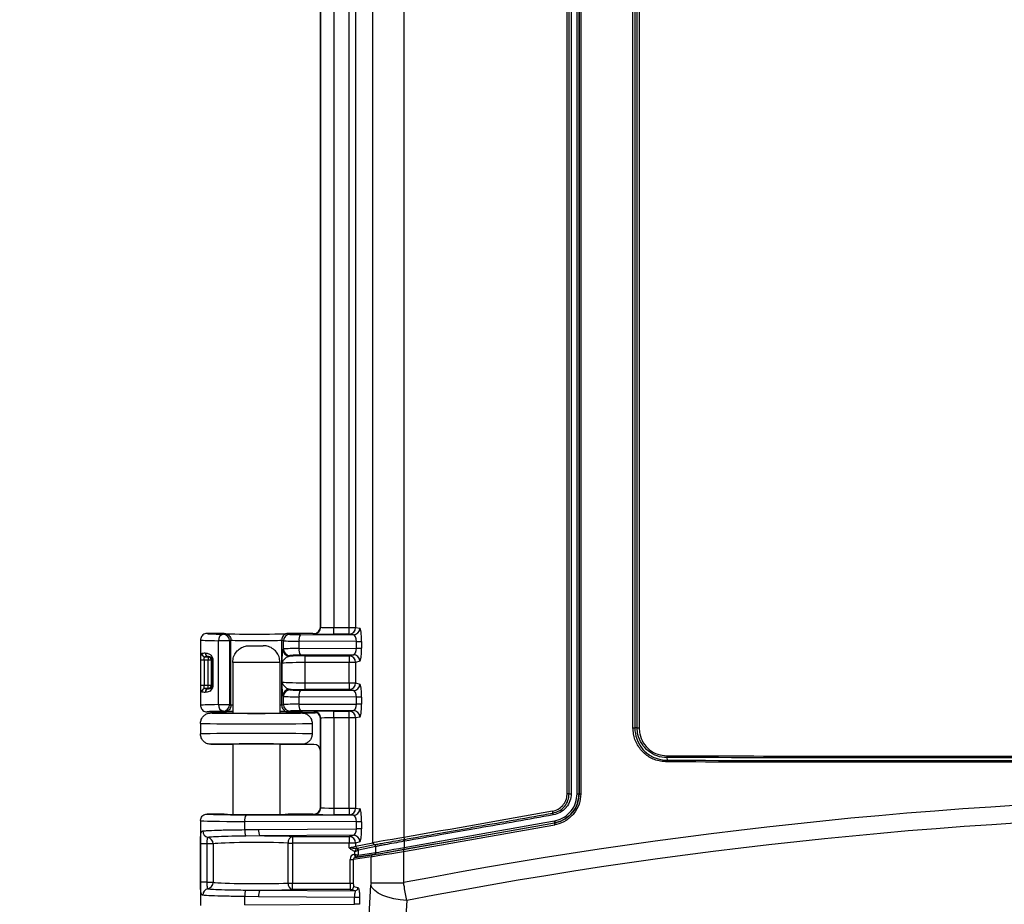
# Model space of a CAD drawing. Header units: inches. Extents: x 0.6 to 33.8, y 0 to 21.7.
# Tile 32 of 210: x 9.3 to 10.8, y 11.3 to 12.6. Entities that reach past the tile are written whole.
import ezdxf

# ---------------------------------------------------------------- set-up
doc = ezdxf.new("R2010")
doc.units = ezdxf.units.IN
doc.header["$MEASUREMENT"] = 0
doc.layers.add('FORMAT', color=7, linetype='Continuous')
doc.styles.add('SLDTEXTSTYLE3', font='TXT', dxfattribs={"width": 0.75})
doc.dimstyles.new('SLDDIMSTYLE0', dxfattribs={"dimtxt": 0.125, "dimasz": 0.13, "dimexe": 0, "dimexo": 0.0625, "dimgap": 0.03125, "dimtad": 0, "dimtih": 1, "dimtoh": 1, "dimdec": 1, "dimlfac": 4, "dimrnd": 1e-09, "dimzin": 12, "dimdsep": 46, "dimtxsty": 'SLDTEXTSTYLE3', "dimsah": 1, "dimcen": 0.09, "dimadec": 0, "dimazin": 3, "dimtfac": 1, "dimtdec": 1, "dimtofl": 0, "dimtmove": 0, "dimatfit": 3, "dimfxl": 1, "dimfrac": 2, "dimtolj": 1, "dimtzin": 12, "dimarcsym": 0})

# ---------------------------------------------------------------- blocks, each defined once
blk = doc.blocks.new('_D_1')
at = {"layer": 'FORMAT'}
for p, q in [((6.1417, 17.3401), (2.5482, 17.3401)), ((2.6732, 17.3401), (2.6732, 11.0747)), ((2.4885, 11.0493), (2.4504, 11.0493)), ((2.4504, 11.0493), (2.4504, 10.8509)), ((2.8579, 11.0493), (2.896, 11.0493)), ((2.896, 11.0493), (2.896, 10.8509)), ((2.4504, 10.8509), (2.4885, 10.8509)), ((2.896, 10.8509), (2.8579, 10.8509)), ((2.6732, 4.3985), (2.6732, 10.6639)), ((13.1545, 4.3985), (2.5482, 4.3985))]:
    blk.add_line(p, q, dxfattribs=at)
for points in [[(2.6732, 17.3401), (2.6532, 17.2101), (2.6932, 17.2101)], [(2.6732, 4.3985), (2.6932, 4.5285), (2.6532, 4.5285)]]:
    blk.add_solid(points, dxfattribs=at)
at = {"layer": 'FORMAT', "char_height": 0.125, "attachment_point": 1, "style": 'SLDTEXTSTYLE3'}
for s, insert in [('1315', (2.4885, 11.012)), ('51.8', (2.5115, 10.825))]:
    blk.add_mtext(s, dxfattribs=dict(at, insert=insert))

msp = doc.modelspace()

# ---------------------------------------------------------------- linework, layer by layer
at = {"color": 7, "linetype": 'Continuous'}
for p, q in [((9.8746, 11.4137), (9.8746, 13.5115)), ((9.9208, 13.5036), (9.9208, 11.4215)), ((10.1656, 11.4871), (10.1656, 13.4381)), ((10.1686, 11.4871), (10.1686, 13.4381)), ((10.1716, 13.4381), (10.1716, 11.4871)), ((10.1807, 11.4871), (10.1807, 13.4381)), ((10.1835, 11.4871), (10.1835, 13.4381)), ((10.1835, 13.4381), (10.1835, 11.4871)), ((10.1862, 13.4381), (10.1862, 11.4871)), ((10.2644, 11.5857), (10.2644, 13.3395)), ((10.2672, 13.3395), (10.2672, 11.5857)), ((10.2708, 11.5857), (10.2708, 13.3395)), ((10.2736, 13.3395), (10.2736, 11.5857)), ((9.7958, 11.7369), (9.7958, 13.1587)), ((9.7963, 11.7365), (9.7963, 13.1591)), ((9.8159, 13.1596), (9.8159, 11.736)), ((9.8389, 11.736), (9.8389, 13.1596)), ((9.8486, 13.1596), (9.8486, 11.736)), ((9.7958, 11.7362), (9.7958, 13.1105)), ((9.7958, 11.7369), (9.7963, 11.7365)), ((9.8159, 11.7262), (9.8159, 11.736)), ((9.8159, 11.736), (9.8389, 11.736)), ((9.8389, 11.7262), (9.8389, 11.736)), ((9.8389, 11.736), (9.8486, 11.736)), ((9.8486, 11.736), (9.855, 11.7351)), ((9.6517, 11.7271), (9.6259, 11.7271)), ((9.6498, 11.7262), (9.6517, 11.7271)), ((9.6517, 11.7271), (9.6517, 11.7271)), ((9.7477, 11.7271), (9.7502, 11.7259)), ((9.7691, 11.7271), (9.7477, 11.7271)), ((9.7477, 11.7271), (9.7477, 11.7271)), ((9.7658, 11.7256), (9.8452, 11.7253)), ((9.7845, 11.7271), (9.786, 11.7271)), ((9.7864, 11.7267), (9.786, 11.7271)), ((9.8389, 11.7262), (9.8159, 11.7262)), ((9.8452, 11.7253), (9.8389, 11.7262)), ((9.6161, 11.7173), (9.6161, 11.6196)), ((9.6597, 11.7163), (9.6432, 11.7163)), ((9.6432, 11.6205), (9.6432, 11.7163)), ((9.6616, 11.7173), (9.6597, 11.7163)), ((9.6597, 11.7163), (9.6597, 11.6205)), ((9.6616, 11.7173), (9.6616, 11.7173)), ((9.6616, 11.6196), (9.6616, 11.7173)), ((9.6893, 11.7089), (9.7102, 11.7089)), ((9.7404, 11.716), (9.7379, 11.7173)), ((9.7379, 11.6196), (9.7379, 11.7173)), ((9.7379, 11.7173), (9.7379, 11.7173)), ((9.7404, 11.7039), (9.7404, 11.716)), ((9.7637, 11.7157), (9.7637, 11.7046)), ((9.8497, 11.7154), (9.7637, 11.7157)), ((9.7637, 11.7046), (9.8497, 11.7052)), ((9.8497, 11.7154), (9.8575, 11.7154)), ((9.8497, 11.7052), (9.8497, 11.7154)), ((9.8497, 11.7052), (9.8575, 11.7052)), ((9.8575, 11.7154), (9.8575, 11.7052)), ((9.6228, 11.6922), (9.6273, 11.6922)), ((9.6273, 11.6922), (9.6278, 11.6927)), ((9.6273, 11.6922), (9.6273, 11.6873)), ((9.7396, 11.7031), (9.7404, 11.7039)), ((9.7502, 11.6941), (9.7494, 11.6933)), ((9.8452, 11.6953), (9.7658, 11.6947)), ((9.7727, 11.6935), (9.8389, 11.6935)), ((9.7727, 11.6935), (9.7727, 11.6837)), ((9.8389, 11.6935), (9.8452, 11.6953)), ((9.8389, 11.6935), (9.8389, 11.6837)), ((9.6164, 11.6496), (9.6164, 11.6873)), ((9.6213, 11.6873), (9.6164, 11.6873)), ((9.6273, 11.6873), (9.6213, 11.6873)), ((9.6213, 11.6873), (9.6213, 11.6496)), ((9.6273, 11.6496), (9.6273, 11.6873)), ((9.6322, 11.6873), (9.6273, 11.6873)), ((9.6333, 11.6884), (9.6322, 11.6873)), ((9.6322, 11.6873), (9.6322, 11.6496)), ((9.6344, 11.6884), (9.6333, 11.6884)), ((9.6333, 11.6485), (9.6333, 11.6884)), ((9.6344, 11.6884), (9.6344, 11.6485)), ((9.6643, 11.6839), (9.6643, 11.608)), ((9.7352, 11.6839), (9.6643, 11.6839)), ((9.7352, 11.6839), (9.7352, 11.608)), ((9.7383, 11.6547), (9.7383, 11.6822)), ((9.8389, 11.6837), (9.7727, 11.6837)), ((9.7727, 11.6837), (9.7727, 11.6532)), ((9.8486, 11.6837), (9.8389, 11.6837)), ((9.8389, 11.6532), (9.8389, 11.6837)), ((9.855, 11.6855), (9.8486, 11.6837)), ((9.8486, 11.6837), (9.8486, 11.6532)), ((9.6164, 11.6496), (9.6213, 11.6496)), ((9.6213, 11.6496), (9.6273, 11.6496)), ((9.6273, 11.6447), (9.6273, 11.6496)), ((9.6273, 11.6496), (9.6322, 11.6496)), ((9.6322, 11.6496), (9.6333, 11.6485)), ((9.6344, 11.6485), (9.6333, 11.6485)), ((9.7727, 11.6532), (9.8389, 11.6532)), ((9.7727, 11.6532), (9.7727, 11.6434)), ((9.8389, 11.6532), (9.8389, 11.6434)), ((9.8389, 11.6532), (9.8486, 11.6532)), ((9.8486, 11.6532), (9.855, 11.6514)), ((9.6273, 11.6447), (9.6228, 11.6447)), ((9.6278, 11.6442), (9.6273, 11.6447)), ((9.7404, 11.633), (9.7396, 11.6338)), ((9.7404, 11.6208), (9.7404, 11.633)), ((9.7494, 11.6436), (9.7502, 11.6428)), ((9.8497, 11.6317), (9.7637, 11.6323)), ((9.7637, 11.6323), (9.7637, 11.6212)), ((9.7658, 11.6421), (9.8452, 11.6416)), ((9.8389, 11.6434), (9.7727, 11.6434)), ((9.8452, 11.6416), (9.8389, 11.6434)), ((9.8497, 11.6215), (9.8497, 11.6317)), ((9.8575, 11.6317), (9.8497, 11.6317)), ((9.8575, 11.6317), (9.8575, 11.6215)), ((9.6597, 11.6205), (9.6432, 11.6205)), ((9.6597, 11.6205), (9.6616, 11.6196)), ((9.6616, 11.6196), (9.6616, 11.6196)), ((9.7379, 11.6196), (9.7404, 11.6208)), ((9.7379, 11.6196), (9.7379, 11.6196)), ((9.7637, 11.6212), (9.8497, 11.6215)), ((9.8575, 11.6215), (9.8497, 11.6215)), ((9.6517, 11.6097), (9.6259, 11.6097)), ((9.6317, 11.6081), (9.6643, 11.6081)), ((9.6317, 11.6081), (9.6317, 11.6081)), ((9.6517, 11.6097), (9.6498, 11.6107)), ((9.6517, 11.6097), (9.6517, 11.6097)), ((9.7352, 11.6081), (9.7678, 11.6081)), ((9.7502, 11.611), (9.7477, 11.6097)), ((9.7691, 11.6097), (9.7477, 11.6097)), ((9.7477, 11.6097), (9.7477, 11.6097)), ((9.8452, 11.6116), (9.7658, 11.6113)), ((9.7678, 11.6081), (9.786, 11.6081)), ((9.7845, 11.6098), (9.786, 11.6098)), ((9.786, 11.6098), (9.7864, 11.6102)), ((9.8159, 11.6107), (9.8389, 11.6107)), ((9.8159, 11.6009), (9.8159, 11.6107)), ((9.8389, 11.6107), (9.8452, 11.6116)), ((9.8389, 11.6009), (9.8389, 11.6107)), ((9.855, 11.6018), (9.8486, 11.6009)), ((9.6161, 11.5924), (9.6161, 11.5767)), ((9.7834, 11.5924), (9.7834, 11.5767)), ((9.7963, 11.6004), (9.7958, 11.5999)), ((9.7958, 11.4665), (9.7958, 11.5999)), ((9.7963, 11.466), (9.7963, 11.6004)), ((9.8389, 11.6009), (9.8159, 11.6009)), ((9.8159, 11.6009), (9.8159, 11.4655)), ((9.8486, 11.6009), (9.8389, 11.6009)), ((9.8389, 11.4655), (9.8389, 11.6009)), ((9.8486, 11.6009), (9.8486, 11.4655)), ((10.2644, 11.5857), (10.2672, 11.5857)), ((10.2708, 11.5857), (10.2672, 11.5857)), ((10.2708, 11.5857), (10.2736, 11.5857)), ((9.6317, 11.5611), (9.6643, 11.5611)), ((9.6317, 11.5611), (9.6317, 11.5611)), ((9.6643, 11.5612), (9.6643, 11.4561)), ((9.7352, 11.5612), (9.7352, 11.4561)), ((9.7352, 11.5611), (9.7678, 11.5611)), ((9.7678, 11.5611), (9.786, 11.5611)), ((9.7958, 11.4658), (9.7958, 11.5512)), ((10.3153, 11.5412), (10.3154, 11.5372)), ((10.1686, 11.4871), (10.1656, 11.4871)), ((10.1686, 11.4871), (10.1716, 11.4871)), ((10.1807, 11.4871), (10.1835, 11.4871)), ((10.1835, 11.4871), (10.1862, 11.4871)), ((10.1835, 11.4871), (10.1835, 11.4871)), ((9.6517, 11.4567), (9.6259, 11.4567)), ((9.6517, 11.4567), (9.6517, 11.4567)), ((9.6517, 11.4567), (9.6532, 11.4565)), ((9.6844, 11.4554), (9.8452, 11.4548)), ((9.7477, 11.4567), (9.7477, 11.4566)), ((9.7691, 11.4567), (9.7477, 11.4567)), ((9.7845, 11.4566), (9.786, 11.4566)), ((9.7864, 11.4562), (9.786, 11.4566)), ((9.7958, 11.4665), (9.7963, 11.466)), ((9.8159, 11.4655), (9.8159, 11.4557)), ((9.8159, 11.4655), (9.8389, 11.4655)), ((9.8389, 11.4557), (9.8159, 11.4557)), ((9.8389, 11.4655), (9.8389, 11.4557)), ((9.8389, 11.4655), (9.8486, 11.4655)), ((9.8452, 11.4548), (9.8389, 11.4557)), ((9.8486, 11.4655), (9.855, 11.4646)), ((9.6161, 11.4468), (9.6161, 11.3196)), ((9.8497, 11.4449), (9.6823, 11.4456)), ((9.6823, 11.4333), (9.6823, 11.4456)), ((9.8497, 11.4347), (9.8497, 11.4449)), ((9.8575, 11.4449), (9.8497, 11.4449)), ((9.8575, 11.4449), (9.8575, 11.4347)), ((10.1469, 11.4435), (10.1469, 11.4435)), ((9.6823, 11.4333), (9.7032, 11.4336)), ((9.7032, 11.4336), (9.8497, 11.4347)), ((9.8452, 11.4248), (9.7052, 11.4238)), ((9.8389, 11.423), (9.8452, 11.4248)), ((9.8575, 11.4347), (9.8497, 11.4347)), ((9.6161, 11.3544), (9.6161, 11.412)), ((9.6257, 11.412), (9.6161, 11.412)), ((9.6349, 11.412), (9.6257, 11.412)), ((9.6257, 11.412), (9.6257, 11.3544)), ((9.6349, 11.412), (9.6349, 11.3544)), ((9.7052, 11.4238), (9.6841, 11.4236)), ((9.7473, 11.3532), (9.7473, 11.4132)), ((9.7473, 11.4132), (9.7542, 11.4132)), ((9.7542, 11.423), (9.8389, 11.423)), ((9.7542, 11.423), (9.7542, 11.4132)), ((9.8389, 11.4132), (9.7542, 11.4132)), ((9.7542, 11.4132), (9.7542, 11.3532)), ((9.8389, 11.423), (9.8389, 11.4132)), ((9.8486, 11.4132), (9.8389, 11.4132)), ((9.8389, 11.4061), (9.8389, 11.4132)), ((9.855, 11.415), (9.8486, 11.4132)), ((9.8486, 11.4083), (9.8746, 11.4137)), ((9.8486, 11.4132), (9.8486, 11.4083)), ((9.8507, 11.4055), (9.8767, 11.4108)), ((9.8767, 11.4108), (9.8767, 11.4109)), ((9.9205, 11.4186), (9.9215, 11.4187)), ((9.9222, 11.4159), (9.9212, 11.4158)), ((9.9212, 11.4158), (9.9212, 11.4067)), ((9.8468, 11.3966), (9.8474, 11.3967)), ((9.8468, 11.3966), (9.8476, 11.3917)), ((9.8474, 11.3967), (9.8474, 11.4007)), ((9.8474, 11.3967), (9.8499, 11.3922)), ((9.8474, 11.3967), (9.8523, 11.3951)), ((9.8476, 11.3917), (9.8741, 11.3956)), ((9.8497, 11.4052), (9.8497, 11.4052)), ((9.8763, 11.396), (9.8499, 11.3921)), ((9.8528, 11.4027), (9.8523, 11.4023)), ((9.8523, 11.4023), (9.8523, 11.3951)), ((9.8523, 11.4023), (9.8523, 11.4023)), ((9.8524, 11.3951), (9.8788, 11.3989)), ((9.8788, 11.408), (9.8528, 11.4027)), ((9.8788, 11.3989), (9.8788, 11.408)), ((9.8788, 11.408), (9.8788, 11.408)), ((9.9205, 11.4007), (9.9205, 11.3538)), ((9.8402, 11.3888), (9.8451, 11.3888)), ((9.8402, 11.3532), (9.8402, 11.3888)), ((9.8717, 11.3927), (9.8451, 11.3888)), ((9.8451, 11.3888), (9.8451, 11.3532)), ((9.8499, 11.3921), (9.8476, 11.3917)), ((9.8717, 11.3538), (9.8717, 11.3927)), ((9.6257, 11.3544), (9.6161, 11.3544)), ((9.6257, 11.3544), (9.6349, 11.3544)), ((9.7473, 11.3532), (9.7542, 11.3532)), ((9.7542, 11.3434), (9.7542, 11.3532)), ((9.7542, 11.3532), (9.8402, 11.3532)), ((9.8402, 11.3532), (9.8451, 11.3532)), ((9.8717, 11.3538), (9.9205, 11.3538)), ((9.6841, 11.3428), (9.7052, 11.3426)), ((9.7052, 11.3426), (9.8472, 11.3415)), ((9.8408, 11.3434), (9.7542, 11.3434)), ((9.8472, 11.3415), (9.8408, 11.3434)), ((9.8457, 11.3483), (9.8521, 11.3465)), ((9.8638, 11.2141), (9.8716, 11.3501)), ((9.6823, 11.3209), (9.6823, 11.3331)), ((9.7032, 11.3328), (9.6823, 11.3331)), ((9.6823, 11.3209), (9.8467, 11.3215)), ((9.8467, 11.3317), (9.7032, 11.3328)), ((9.8467, 11.3215), (9.8467, 11.3317)), ((9.8544, 11.3215), (9.8467, 11.3215)), ((9.8544, 11.3317), (9.8544, 11.3215)), ((9.9253, 11.3273), (9.9175, 11.1912))]:
    msp.add_line(p, q, dxfattribs=at)
at = {"color": 7, "linetype": 'Continuous', "flags": 128}
msp.add_lwpolyline([(9.9253, 11.3273), (9.9155, 11.3281), (9.906, 11.3297), (9.8971, 11.3319), (9.8892, 11.3348), (9.8825, 11.3382), (9.8772, 11.3419), (9.8735, 11.346), (9.8716, 11.3501)], dxfattribs=at)
at = {"color": 7, "linetype": 'Continuous'}
for centre, radius, start, end in [((9.7864, 11.7365), 0.00984, 270.0204, 359.9796), ((9.8388, 11.736), 0.00983, 270.3533, 0.0666), ((9.8451, 11.7351), 0.00983, 270.3533, 0.0666), ((9.652, 11.7176), 0.00888, 103.941, 187.9476), ((9.6498, 11.7163), 0.00985, 0.0278, 89.946), ((9.7502, 11.716), 0.00985, 90.054, 179.9722), ((9.7776, 11.718), 0.014, 147.2899, 189.2163), ((9.6229, 11.6971), 0.00491, 179.8516, 268.8355), ((9.6281, 11.6975), 0.0048, 178.4869, 266.3584), ((9.6273, 11.6873), 0.00493, 0.0817, 89.9183), ((9.7494, 11.7031), 0.00985, 180.0817, 269.9183), ((9.7502, 11.7039), 0.00985, 180.0817, 269.9183), ((9.7781, 11.7024), 0.0145, 171.5205, 211.9837), ((9.8388, 11.6837), 0.00985, 0.0887, 89.5175), ((9.8451, 11.6855), 0.00985, 0.0887, 89.5175), ((9.6273, 11.6496), 0.00493, 270.0817, 359.9183), ((9.8388, 11.6532), 0.00985, 270.4825, 359.9113), ((9.8451, 11.6514), 0.00985, 270.4825, 359.9113), ((9.6229, 11.6398), 0.00491, 91.1645, 180.1484), ((9.6281, 11.6394), 0.0048, 93.6416, 181.5131), ((9.7494, 11.6338), 0.00985, 90.0817, 179.9183), ((9.7502, 11.6329), 0.00985, 90.0817, 179.9183), ((9.7781, 11.6345), 0.0145, 148.0163, 188.4795), ((9.652, 11.6193), 0.00888, 172.0524, 256.059), ((9.6498, 11.6205), 0.00985, 270.054, 359.9722), ((9.7502, 11.6208), 0.00985, 180.0278, 269.946), ((9.7776, 11.6189), 0.014, 170.7837, 212.7101), ((9.7864, 11.6004), 0.00984, 0.0204, 89.9796), ((9.8388, 11.6009), 0.00983, 359.9334, 89.6467), ((9.8451, 11.6018), 0.00983, 359.9334, 89.6467), ((10.2879, 11.5435), 0.0275, 355.1873, 0.5132), ((10.3429, 11.5349), 0.0275, 175.1914, 180.5141), ((9.6962, 11.4478), 0.014, 147.2899, 189.2163), ((9.7864, 11.466), 0.00984, 270.0204, 359.9796), ((9.8388, 11.4655), 0.00983, 270.3533, 0.0666), ((9.8451, 11.4646), 0.00983, 270.3533, 0.0666), ((10.1615, 11.4635), 0.0181, 188.529, 197.59), ((10.127, 11.4526), 0.0181, 8.5292, 17.5823), ((10.1368, 11.444), 0.0102, 357.4855, 14.0189), ((10.1571, 11.4431), 0.0102, 177.4979, 194.0151), ((9.6292, 11.4313), 0.00986, 179.8465, 257.8277), ((9.7011, 11.4316), 0.0188, 175.0226, 205.3159), ((9.7175, 11.4315), 0.0145, 171.5205, 211.9837), ((9.8451, 11.415), 0.00985, 0.0887, 89.5175), ((9.625, 11.4121), 0.00985, 359.7816, 77.7178), ((9.7563, 11.4142), 0.00905, 103.2507, 186.4959), ((9.8388, 11.4132), 0.00985, 0.0887, 89.5175), ((9.8776, 11.4137), 0.00296, 180.0811, 253.0322), ((9.8758, 11.408), 0.00296, 0.0721, 73.0143), ((9.8758, 11.408), 0.00296, 0.0812, 73.0302), ((9.9061, 11.4137), 0.0152, 7.9062, 18.6937), ((9.9359, 11.4237), 0.0152, 188.2484, 199.0466), ((9.9071, 11.4138), 0.0152, 8.2485, 19.039), ((9.8516, 11.4084), 0.00296, 180.0812, 253.0302), ((9.8493, 11.4022), 0.00299, 1.3108, 82.2185), ((9.8493, 11.4022), 0.003, 1.5009, 81.9621), ((9.8499, 11.4027), 0.00296, 0.0812, 73.0302), ((9.8746, 11.3927), 0.00294, 100.1992, 180.3113), ((9.8758, 11.3989), 0.00294, 280.1992, 0.3113), ((9.9288, 11.4029), 0.0085, 174.9941, 194.7758), ((9.913, 11.4046), 0.0085, 354.9941, 14.7758), ((9.8494, 11.395), 0.00294, 280.1992, 0.3113), ((9.8493, 11.3951), 0.00298, 280.8008, 359.1992), ((9.625, 11.3543), 0.00985, 282.2822, 0.2184), ((9.7563, 11.3522), 0.00905, 173.5041, 256.7493), ((9.6292, 11.3351), 0.00986, 102.1723, 180.1535), ((9.7011, 11.3348), 0.0188, 154.6841, 184.9774), ((9.7175, 11.3349), 0.0145, 148.0163, 188.4795), ((9.8408, 11.3483), 0.00493, 270.4825, 359.9113)]:
    msp.add_arc(centre, radius, start, end, dxfattribs=at)
for centre, major_axis, ratio, start_param, end_param in [((9.786, 11.7369), (-0.00696, 0.00696), 0.999695, 2.356347, 3.926839), ((9.8159, 11.7365), (0.0197, 0), 0.026183, 3.159046, 4.712389), ((9.8549, 11.7154), (0, 0.0197), 0.12889, 4.711118, 6.264843), ((9.6997, 11.7271), (0.0738, 0), 0.017455, 3.139266, 3.970312), ((9.6997, 11.7271), (0.048, 0), 0.017455, 3.200359, 6.286765), ((9.7699, 11.7259), (0.0197, 0), 0.017455, 3.176499, 4.502949), ((9.8159, 11.7267), (0.0295, 0), 0.017455, 3.159046, 4.712389), ((9.8451, 11.7154), (-0.00006, 0.00984), 0.465661, 4.707087, 6.260812), ((9.6997, 11.7173), (0.0837, 0), 0.015402, 3.141593, 3.970312), ((9.6997, 11.7173), (0.0381, 0), 0.02196, 3.141593, 6.283185), ((9.7699, 11.7161), (0.0295, 0), 0.011637, 3.176499, 4.502949), ((9.8451, 11.7052), (0.00012, 0.00984), 0.465558, 3.18634, 4.722993), ((9.8549, 11.7052), (0, 0.0197), 0.128887, 3.178278, 4.714931), ((9.6997, 11.6965), (0.0837, 0), 0.032867, 2.722093, 2.925528), ((9.6997, 11.6916), (0.0787, 0), 0.034921, 2.722093, 2.925528), ((9.7699, 11.7039), (0.0295, 0), 0.023281, 1.780236, 3.106686), ((9.7727, 11.692), (0.0443, 0), 0.034921, 1.570796, 2.125572), ((9.7699, 11.6941), (0.0197, 0), 0.034921, 1.780236, 3.106686), ((9.7727, 11.6821), (0.0344, 0), 0.044898, 1.570796, 3.106686), ((9.7727, 11.6548), (0.0344, 0), 0.044898, 3.176499, 4.712389), ((9.8549, 11.6317), (0, 0.0197), 0.128887, 4.709847, 6.2465), ((9.6997, 11.6404), (0.0837, 0), 0.032867, 3.357657, 3.561092), ((9.6997, 11.6453), (0.0787, 0), 0.034921, 3.357657, 3.561092), ((9.7699, 11.633), (0.0295, 0), 0.023281, 3.176499, 4.502949), ((9.7727, 11.6449), (0.0443, 0), 0.034921, 4.157613, 4.712389), ((9.7699, 11.6428), (0.0197, 0), 0.034921, 3.176499, 4.502949), ((9.8451, 11.6317), (-0.00012, 0.00984), 0.465558, 4.701785, 6.238438), ((9.6997, 11.6196), (0.0837, 0), 0.015402, 2.312873, 3.141593), ((9.6997, 11.6196), (0.0381, 0), 0.02196, 2.762585, 3.141593), ((9.6997, 11.6196), (0.0381, 0), 0.02196, 0, 0.379008), ((9.7699, 11.6208), (0.0295, 0), 0.011637, 1.780236, 3.106686), ((9.8451, 11.6214), (0.00006, 0.00984), 0.465661, 3.163966, 4.717691), ((9.8549, 11.6214), (0, 0.0197), 0.12889, 3.159935, 4.71366), ((9.6997, 11.6097), (0.0738, 0), 0.017455, 2.312873, 3.14392), ((9.6997, 11.6081), (0.068, 0), 0.008727, 3.139589, 3.186502), ((9.6997, 11.6081), (0.068, 0), 0.008727, 3.186502, 6.238475), ((9.6997, 11.6097), (0.048, 0), 0.017455, 2.401582, 3.145173), ((9.6997, 11.6081), (0.0372, 0), 0.008727, 3.449459, 5.975319), ((9.6997, 11.6097), (0.048, 0), 0.017455, 0.058766, 0.74001), ((9.7699, 11.611), (0.0197, 0), 0.017455, 1.780236, 3.106686), ((9.6997, 11.6081), (0.068, 0), 0.008727, 6.238475, 6.285189), ((9.786, 11.5999), (-0.00696, -0.00696), 0.999695, 2.356347, 3.926839), ((9.786, 11.6179), (0.00881, -0.0044), 0.999239, 5.176219, 5.59756), ((9.8159, 11.6102), (0.0295, 0), 0.017455, 1.570796, 3.124139), ((9.6997, 11.5924), (0.0837, 0), 0.007097, 3.142595, 6.283185), ((9.6997, 11.5924), (0.0837, 0), 0.014195, 3.140591, 3.141593), ((9.8159, 11.6003), (0.0197, 0), 0.026183, 1.570796, 3.124139), ((9.6997, 11.5767), (0.0837, 0), 0.007097, 0, 3.140591), ((9.6997, 11.5767), (0.0837, 0), 0.014195, 3.141593, 3.142595), ((9.6997, 11.5611), (0.068, 0), 0.008727, 3.096882, 3.143597), ((9.6997, 11.5611), (0.068, 0), 0.008727, 0.04491, 3.096882), ((9.6997, 11.5611), (0.0372, 0), 0.008727, 0.307867, 2.833726), ((9.6997, 11.5611), (0.068, 0), 0.008727, 6.281181, 6.328095), ((9.786, 11.5512), (0.00881, 0.0044), 0.999239, 5.819964, 7.390151), ((11.2627, -20.5512), (0, 32.0336), 0.468259, 6.193586, 6.372785), ((11.2627, -20.5777), (0, 32.0336), 0.466308, 6.193528, 6.372842), ((9.6997, 11.4567), (0.0738, 0), 0.017455, 3.139266, 4.502949), ((9.6997, 11.4567), (0.048, 0), 0.017455, 3.138013, 3.200222), ((9.6997, 11.4567), (0.048, 0), 0.017455, 3.200222, 6.223997), ((9.6997, 11.4567), (0.048, 0), 0.017455, 6.223997, 6.279605), ((9.786, 11.4665), (-0.00696, 0.00696), 0.999695, 2.356347, 3.926839), ((9.8159, 11.4562), (0.0295, 0), 0.017455, 3.159046, 4.712389), ((9.8159, 11.4661), (0.0197, 0), 0.026183, 3.159046, 4.712389), ((9.8451, 11.445), (-0.00006, 0.00984), 0.465661, 4.707087, 6.260812), ((9.8549, 11.445), (0, 0.0197), 0.12889, 4.711118, 6.264843), ((11.2627, 11.6051), (14.997, 2.6439), 0.003437, 1.644882, 1.65979), ((9.6997, 11.4468), (0.0837, 0), 0.015402, 3.141593, 4.502949), ((11.2622, 11.6932), (14.997, 2.6444), 0.003438, 4.622183, 4.637344), ((11.2627, 11.6903), (15, 2.6444), 0.003437, 4.622183, 4.637344), ((11.2627, 11.6963), (14.9928, 2.6442), 0.003438, 4.622183, 4.637269), ((11.2633, 11.6934), (14.9958, 2.6442), 0.003438, 4.622183, 4.637269), ((9.8451, 11.4347), (0.00012, 0.00984), 0.465558, 3.18634, 4.722993), ((9.8549, 11.4347), (0, 0.0197), 0.128887, 3.178278, 4.714931), ((9.6997, 11.4113), (0.0677, 0), 0.04, 0.791077, 2.851841), ((9.6997, 11.4211), (0.0775, 0), 0.034921, 0.791077, 1.500218), ((9.9254, 11.4221), (0.0512, 0.0085), 0.00325, 1.659856, 3.01888), ((9.8389, 11.4061), (0.00984, 0.00226), 0.004378, 4.711385, 6.160009), ((9.8482, 11.3888), (0.00785, 0.00116), 0.992386, 1.599141, 2.996288), ((9.9254, 11.4017), (0.0541, 0.009), 0.003261, 3.263222, 4.622246), ((9.9249, 11.4046), (0.0512, 0.009), 0.003438, 3.26316, 4.622183), ((9.9259, 11.4048), (0.0499, 0.0088), 0.003438, 3.26316, 4.622183), ((9.9254, 11.4077), (0.047, 0.0088), 0.003639, 3.263084, 4.622107), ((9.8482, 11.3888), (0.00302, 0.00045), 0.967914, 1.599141, 2.996288), ((9.8494, 11.3971), (-0.00051, 0.00491), 0.049624, 3.022928, 3.141611), ((9.8524, 11.3971), (0.00001, 0.002), 0.120863, 3.041054, 3.159736), ((9.6997, 11.3551), (0.0677, 0), 0.04, 3.431344, 5.492108), ((9.8408, 11.3532), (0, 0.00984), 0.061392, 1.570796, 3.106686), ((9.8457, 11.3532), (0, 0.00492), 0.122785, 1.570796, 3.106686), ((9.6997, 11.3453), (0.0775, 0), 0.034921, 4.782967, 5.492108)]:
    msp.add_ellipse(centre, major_axis=major_axis, ratio=ratio, start_param=start_param, end_param=end_param, dxfattribs=at)
for points, knots in [([(9.6259, 11.7271), (9.6248, 11.727), (9.6226, 11.7268), (9.6196, 11.7251), (9.6174, 11.7226), (9.6163, 11.7199), (9.6161, 11.7181), (9.6161, 11.7174), (9.6161, 11.7173)], [0, 0, 0, 0, 0.214632, 0.429263, 0.643911, 0.858586, 0.976956, 1, 1, 1, 1]), ([(9.6517, 11.7271), (9.6529, 11.727), (9.6551, 11.7268), (9.658, 11.7251), (9.6602, 11.7226), (9.6614, 11.7198), (9.6615, 11.718), (9.6616, 11.7173)], [0, 0, 0, 0, 0.214749, 0.429498, 0.644217, 0.858914, 1, 1, 1, 1]), ([(9.7477, 11.7271), (9.747, 11.7271), (9.7452, 11.727), (9.7424, 11.7258), (9.7399, 11.7236), (9.7382, 11.7206), (9.738, 11.7184), (9.7379, 11.7173)], [0, 0, 0, 0, 0.141092, 0.35579, 0.570505, 0.785253, 1, 1, 1, 1]), ([(9.7845, 11.7271), (9.7833, 11.7271), (9.7803, 11.7271), (9.7773, 11.7271), (9.7749, 11.7272), (9.7739, 11.7272), (9.7727, 11.7272), (9.7711, 11.7271), (9.7699, 11.7271), (9.7691, 11.7271)], [0, 0, 0, 0, 0.20942, 0.537558, 0.62911, 0.689845, 0.737048, 0.841484, 1, 1, 1, 1]), ([(9.6643, 11.6839), (9.6646, 11.6867), (9.6651, 11.6923), (9.6693, 11.6997), (9.6755, 11.7053), (9.6826, 11.7083), (9.6873, 11.7089), (9.6893, 11.7089), (9.6893, 11.7089)], [0, 0, 0, 0, 0.210313, 0.420598, 0.631695, 0.844932, 0.996506, 1, 1, 1, 1]), ([(9.7352, 11.6839), (9.7349, 11.6867), (9.7343, 11.6923), (9.7301, 11.6997), (9.7239, 11.7053), (9.7169, 11.7083), (9.7122, 11.7089), (9.7102, 11.7089), (9.7102, 11.7089)], [0, 0, 0, 0, 0.210313, 0.420598, 0.631695, 0.844932, 0.996506, 1, 1, 1, 1]), ([(9.6164, 11.6873), (9.6164, 11.6884), (9.6165, 11.6906), (9.6167, 11.6935), (9.617, 11.6957), (9.6175, 11.6969), (9.6179, 11.697), (9.618, 11.6971)], [0, 0, 0, 0, 0.21089, 0.424563, 0.642441, 0.864707, 1, 1, 1, 1]), ([(9.6213, 11.6873), (9.6213, 11.6878), (9.6214, 11.6889), (9.6215, 11.6904), (9.6219, 11.6915), (9.6223, 11.6921), (9.6227, 11.6922), (9.6228, 11.6922)], [0, 0, 0, 0, 0.212863, 0.426562, 0.642561, 0.863627, 1, 1, 1, 1]), ([(9.6233, 11.6976), (9.6238, 11.6977), (9.6256, 11.6977), (9.6289, 11.6971), (9.6322, 11.6946), (9.6337, 11.692), (9.6343, 11.6901), (9.6344, 11.6888), (9.6344, 11.6884)], [0, 0, 0, 0, 0.131786, 0.524559, 0.755189, 0.852693, 0.949155, 1, 1, 1, 1]), ([(9.6278, 11.6927), (9.6288, 11.6928), (9.6302, 11.6929), (9.6322, 11.6915), (9.6329, 11.6904), (9.6332, 11.6896), (9.6333, 11.689), (9.6333, 11.6886), (9.6333, 11.6884)], [0, 0, 0, 0, 0.585068, 0.814121, 0.897007, 0.937105, 0.966901, 1, 1, 1, 1]), ([(9.7383, 11.6822), (9.7383, 11.6822), (9.7383, 11.6832), (9.7385, 11.6872), (9.7388, 11.6944), (9.7391, 11.7014), (9.7394, 11.7026), (9.7396, 11.7031)], [0, 0, 0, 0, 0.002311, 0.105187, 0.403435, 0.766141, 1, 1, 1, 1]), ([(9.7383, 11.6822), (9.7383, 11.6822), (9.7383, 11.6827), (9.7388, 11.6848), (9.7412, 11.6883), (9.7457, 11.6922), (9.7484, 11.693), (9.7494, 11.6933)], [0, 0, 0, 0, 0.002986, 0.123439, 0.458702, 0.811194, 1, 1, 1, 1]), ([(9.618, 11.6398), (9.6178, 11.6399), (9.6173, 11.6402), (9.6168, 11.642), (9.6166, 11.6446), (9.6165, 11.6473), (9.6164, 11.649), (9.6164, 11.6496)], [0, 0, 0, 0, 0.228281, 0.453783, 0.671579, 0.883838, 1, 1, 1, 1]), ([(9.6228, 11.6447), (9.6226, 11.6448), (9.6221, 11.6449), (9.6217, 11.6458), (9.6214, 11.6471), (9.6213, 11.6485), (9.6213, 11.6493), (9.6213, 11.6496)], [0, 0, 0, 0, 0.229162, 0.452715, 0.669302, 0.882628, 1, 1, 1, 1]), ([(9.6344, 11.6485), (9.6344, 11.6484), (9.6344, 11.6476), (9.6342, 11.6461), (9.6333, 11.6439), (9.6314, 11.6416), (9.628, 11.6395), (9.6251, 11.6391), (9.6235, 11.6392), (9.6233, 11.6392)], [0, 0, 0, 0, 0.014852, 0.090547, 0.181701, 0.31468, 0.532507, 0.943903, 1, 1, 1, 1]), ([(9.6333, 11.6485), (9.6333, 11.6483), (9.6333, 11.6479), (9.6331, 11.6471), (9.6327, 11.6461), (9.6318, 11.6451), (9.6301, 11.6441), (9.6287, 11.644), (9.6279, 11.6441), (9.6278, 11.6442)], [0, 0, 0, 0, 0.031503, 0.060421, 0.130628, 0.251233, 0.475149, 0.935381, 1, 1, 1, 1]), ([(9.7396, 11.6338), (9.7394, 11.6342), (9.7391, 11.6354), (9.7388, 11.6425), (9.7385, 11.6497), (9.7383, 11.6536), (9.7383, 11.6547), (9.7383, 11.6547)], [0, 0, 0, 0, 0.233859, 0.596565, 0.894813, 0.997689, 1, 1, 1, 1]), ([(9.7383, 11.6547), (9.7383, 11.6547), (9.7383, 11.6541), (9.7388, 11.6521), (9.7412, 11.6486), (9.7457, 11.6447), (9.7484, 11.6439), (9.7494, 11.6436)], [0, 0, 0, 0, 0.002986, 0.123439, 0.458702, 0.811194, 1, 1, 1, 1]), ([(9.6161, 11.6196), (9.6161, 11.6195), (9.6161, 11.6187), (9.6163, 11.6169), (9.6174, 11.6143), (9.6196, 11.6118), (9.6226, 11.6101), (9.6248, 11.6099), (9.6259, 11.6097)], [0, 0, 0, 0, 0.023044, 0.141414, 0.356089, 0.570737, 0.785368, 1, 1, 1, 1]), ([(9.6616, 11.6196), (9.6615, 11.6185), (9.6613, 11.6163), (9.6596, 11.6133), (9.6571, 11.6111), (9.6543, 11.6099), (9.6525, 11.6098), (9.6517, 11.6097)], [0, 0, 0, 0, 0.214747, 0.429495, 0.64421, 0.858908, 1, 1, 1, 1]), ([(9.7379, 11.6196), (9.7379, 11.6189), (9.738, 11.617), (9.7392, 11.6143), (9.7414, 11.6118), (9.7444, 11.6101), (9.7466, 11.6099), (9.7477, 11.6097)], [0, 0, 0, 0, 0.141086, 0.355783, 0.570502, 0.785251, 1, 1, 1, 1]), ([(9.6161, 11.5924), (9.6161, 11.5926), (9.6161, 11.5938), (9.6165, 11.5967), (9.6182, 11.6009), (9.6217, 11.6049), (9.6264, 11.6076), (9.6299, 11.6079), (9.6317, 11.6081)], [0, 0, 0, 0, 0.022006, 0.14136, 0.356035, 0.570697, 0.785348, 1, 1, 1, 1]), ([(9.7678, 11.6081), (9.7695, 11.6079), (9.773, 11.6076), (9.7777, 11.6049), (9.7813, 11.6009), (9.7831, 11.5965), (9.7833, 11.5936), (9.7834, 11.5924)], [0, 0, 0, 0, 0.214686, 0.429371, 0.644061, 0.858756, 1, 1, 1, 1]), ([(9.7691, 11.6097), (9.7703, 11.6097), (9.7717, 11.6097), (9.7736, 11.6097), (9.7752, 11.6097), (9.7781, 11.6098), (9.7816, 11.6098), (9.7842, 11.6098), (9.7845, 11.6098)], [0, 0, 0, 0, 0.250369, 0.297136, 0.344009, 0.542122, 0.938935, 1, 1, 1, 1]), ([(9.6317, 11.5611), (9.6299, 11.5612), (9.6264, 11.5616), (9.6217, 11.5643), (9.6182, 11.5682), (9.6165, 11.5725), (9.6161, 11.5754), (9.6161, 11.5765), (9.6161, 11.5767)], [0, 0, 0, 0, 0.214652, 0.429303, 0.643965, 0.85864, 0.977994, 1, 1, 1, 1]), ([(9.7834, 11.5767), (9.7832, 11.5749), (9.7829, 11.5714), (9.7802, 11.5667), (9.7762, 11.5632), (9.7718, 11.5613), (9.7689, 11.5611), (9.7678, 11.5611)], [0, 0, 0, 0, 0.214701, 0.429402, 0.644102, 0.858796, 1, 1, 1, 1]), ([(10.3153, 11.5347), (10.3089, 11.5354), (10.2968, 11.5367), (10.2812, 11.5466), (10.2702, 11.56), (10.265, 11.5739), (10.2646, 11.5826), (10.2644, 11.5857)], [0, 0, 0, 0, 0.240513, 0.456151, 0.671083, 0.886036, 1, 1, 1, 1]), ([(10.2672, 11.5857), (10.2672, 11.5857), (10.2672, 11.5828), (10.2679, 11.5745), (10.2726, 11.5613), (10.2831, 11.5485), (10.2978, 11.5395), (10.3094, 11.5373), (10.3154, 11.5372), (10.3154, 11.5372)], [0, 0, 0, 0, 0.000008, 0.113867, 0.328678, 0.54356, 0.759245, 0.999992, 1, 1, 1, 1]), ([(10.3153, 11.5412), (10.3153, 11.5412), (10.3103, 11.5412), (10.3003, 11.5429), (10.2869, 11.5503), (10.2768, 11.5617), (10.2717, 11.5742), (10.2708, 11.5824), (10.2708, 11.5857), (10.2708, 11.5857)], [0, 0, 0, 0, 0.000008, 0.215097, 0.430443, 0.645198, 0.860238, 0.999992, 1, 1, 1, 1]), ([(10.2736, 11.5857), (10.2738, 11.5826), (10.2743, 11.5749), (10.2792, 11.5631), (10.2887, 11.5524), (10.3013, 11.5452), (10.3107, 11.5443), (10.3154, 11.5438)], [0, 0, 0, 0, 0.1396293, 0.354527, 0.5692371, 0.784638, 1, 1, 1, 1]), ([(10.3154, 11.5438), (10.3926, 11.5437), (10.547, 11.5435), (10.779, 11.5434), (11.0111, 11.5433), (11.2949, 11.5432), (11.6303, 11.5433), (11.9526, 11.5435), (12.1457, 11.5437), (12.2101, 11.5438)], [0, 0, 0, 0, 0.122389, 0.244778, 0.367284, 0.489791, 0.693822, 0.89799, 1, 1, 1, 1]), ([(12.2102, 11.5412), (12.2102, 11.5412), (12.1458, 11.5412), (11.9527, 11.541), (11.6304, 11.5408), (11.2692, 11.5407), (10.9338, 11.5407), (10.6244, 11.5409), (10.4183, 11.5411), (10.3153, 11.5412), (10.3153, 11.5412)], [0, 0, 0, 0, 0.0000003, 0.1020099, 0.3061106, 0.5102113, 0.6734683, 0.8367427, 0.9999997, 1, 1, 1, 1]), ([(12.2101, 11.5347), (12.1458, 11.5346), (11.9526, 11.5344), (11.6302, 11.5342), (11.2948, 11.5341), (11.0111, 11.5342), (10.7791, 11.5343), (10.5471, 11.5344), (10.3926, 11.5346), (10.3153, 11.5347)], [0, 0, 0, 0, 0.102044, 0.306146, 0.510384, 0.632729, 0.755075, 0.877537, 1, 1, 1, 1]), ([(10.3154, 11.5372), (10.3154, 11.5372), (10.4184, 11.5371), (10.6244, 11.5369), (10.9336, 11.5368), (11.2689, 11.5367), (11.6301, 11.5368), (11.9525, 11.537), (12.1457, 11.5372), (12.21, 11.5372), (12.21, 11.5372)], [0, 0, 0, 0, 0, 0.163199, 0.326415, 0.489614, 0.693785, 0.897955, 1, 1, 1, 1, 1]), ([(10.1436, 11.4609), (10.1465, 11.4617), (10.1523, 11.4633), (10.1594, 11.4692), (10.1642, 11.4769), (10.1656, 11.4833), (10.1656, 11.4867), (10.1656, 11.4871)], [0, 0, 0, 0, 0.2423107, 0.484624, 0.7264989, 0.9677239, 1, 1, 1, 1]), ([(10.1443, 11.4581), (10.1475, 11.459), (10.1539, 11.4608), (10.1595, 11.4654), (10.1639, 11.4708), (10.1676, 11.4771), (10.1683, 11.4837), (10.1686, 11.4871)], [0, 0, 0, 0, 0.242692, 0.485048, 0.514166, 0.755469, 1, 1, 1, 1]), ([(10.1716, 11.4871), (10.1716, 11.487), (10.1716, 11.4834), (10.1703, 11.4761), (10.1665, 11.4692), (10.1615, 11.4634), (10.1555, 11.4582), (10.1484, 11.4563), (10.1449, 11.4553)], [0, 0, 0, 0, 0.003295, 0.244646, 0.485976, 0.515093, 0.757407, 1, 1, 1, 1]), ([(10.1466, 11.4464), (10.1473, 11.4466), (10.1525, 11.4476), (10.1618, 11.4515), (10.1723, 11.4609), (10.1794, 11.4732), (10.1803, 11.4825), (10.1807, 11.4871)], [0, 0, 0, 0, 0.03577, 0.277393, 0.51843, 0.759205, 1, 1, 1, 1]), ([(10.1469, 11.4435), (10.1476, 11.4437), (10.1532, 11.4447), (10.1632, 11.4489), (10.1744, 11.459), (10.182, 11.4722), (10.183, 11.4821), (10.1835, 11.4871)], [0, 0, 0, 0, 0.0357687, 0.2774451, 0.5185, 0.7592541, 1, 1, 1, 1]), ([(10.1835, 11.4871), (10.183, 11.4821), (10.182, 11.4722), (10.1744, 11.459), (10.1632, 11.4489), (10.1532, 11.4447), (10.1476, 11.4437), (10.1469, 11.4435)], [0, 0, 0, 0, 0.2408085, 0.4815909, 0.7226243, 0.9642331, 1, 1, 1, 1]), ([(10.1862, 11.4871), (10.1857, 11.4818), (10.1847, 11.4712), (10.1765, 11.4571), (10.1646, 11.4464), (10.1539, 11.4419), (10.148, 11.4408), (10.1472, 11.4406)], [0, 0, 0, 0, 0.240762, 0.481525, 0.722575, 0.964235, 1, 1, 1, 1]), ([(9.6161, 11.4468), (9.6161, 11.4469), (9.6161, 11.4477), (9.6163, 11.4495), (9.6174, 11.4521), (9.6196, 11.4546), (9.6226, 11.4563), (9.6248, 11.4565), (9.6259, 11.4567)], [0, 0, 0, 0, 0.023044, 0.141414, 0.356089, 0.570737, 0.785368, 1, 1, 1, 1]), ([(9.7845, 11.4566), (9.7833, 11.4566), (9.7803, 11.4566), (9.7773, 11.4567), (9.7749, 11.4567), (9.7739, 11.4567), (9.7727, 11.4567), (9.7711, 11.4567), (9.7699, 11.4567), (9.7691, 11.4567)], [0, 0, 0, 0, 0.2094196, 0.5375583, 0.6291098, 0.689845, 0.7370484, 0.8414843, 1, 1, 1, 1]), ([(9.9215, 11.4187), (9.9392, 11.4218), (9.9723, 11.4277), (10.0094, 11.4342), (10.0659, 11.4442), (10.107, 11.4515), (10.1443, 11.4581)], [0, 0, 0, 0, 0.238494, 0.446626, 0.498659, 1, 1, 1, 1]), ([(10.1449, 11.4553), (10.1077, 11.4487), (10.0666, 11.4414), (10.01, 11.4315), (9.973, 11.4249), (9.9399, 11.4191), (9.9222, 11.4159)], [0, 0, 0, 0, 0.501341, 0.553374, 0.761506, 1, 1, 1, 1]), ([(9.6161, 11.412), (9.6161, 11.4123), (9.6161, 11.4147), (9.6161, 11.4192), (9.6164, 11.4247), (9.617, 11.4288), (9.618, 11.431), (9.619, 11.4313), (9.6194, 11.4314)], [0, 0, 0, 0, 0.021884, 0.234605, 0.428556, 0.645743, 0.870964, 1, 1, 1, 1]), ([(9.6194, 11.4314), (9.6211, 11.4315), (9.626, 11.432), (9.641, 11.4326), (9.6617, 11.4331), (9.6766, 11.4332), (9.6823, 11.4333)], [0, 0, 0, 0, 0.176724, 0.488972, 0.800809, 1, 1, 1, 1]), ([(9.6271, 11.4217), (9.627, 11.4216), (9.6265, 11.4215), (9.6261, 11.4204), (9.6258, 11.4183), (9.6257, 11.4155), (9.6257, 11.4133), (9.6257, 11.412)], [0, 0, 0, 0, 0.121542, 0.336892, 0.552011, 0.751706, 1, 1, 1, 1]), ([(9.6841, 11.4236), (9.6789, 11.4235), (9.6655, 11.4234), (9.6468, 11.4229), (9.6332, 11.4223), (9.6287, 11.4219), (9.6271, 11.4217)], [0, 0, 0, 0, 0.198953, 0.510604, 0.823004, 1, 1, 1, 1]), ([(9.8767, 11.4109), (9.877, 11.4109), (9.8781, 11.4111), (9.8826, 11.4119), (9.892, 11.4136), (9.9044, 11.4158), (9.9152, 11.4176), (9.9205, 11.4186)], [0, 0, 0, 0, 0.081686, 0.32646, 0.501293, 0.752785, 1, 1, 1, 1]), ([(9.9212, 11.4158), (9.9161, 11.4148), (9.9057, 11.413), (9.8937, 11.4108), (9.8846, 11.4091), (9.8802, 11.4083), (9.8791, 11.4081), (9.8788, 11.408)], [0, 0, 0, 0, 0.24644, 0.497772, 0.672792, 0.91809, 1, 1, 1, 1]), ([(9.8389, 11.4061), (9.8389, 11.4061), (9.8398, 11.406), (9.8417, 11.4059), (9.8452, 11.4057), (9.8477, 11.4053), (9.8495, 11.4052), (9.8497, 11.4052)], [0, 0, 0, 0, 0.005557, 0.246459, 0.478576, 0.928202, 1, 1, 1, 1]), ([(9.8474, 11.4007), (9.8457, 11.4014), (9.8433, 11.4024), (9.8407, 11.4045), (9.8395, 11.4055), (9.8389, 11.4061), (9.8389, 11.4061)], [0, 0, 0, 0, 0.536144, 0.764991, 0.994542, 1, 1, 1, 1]), ([(9.8474, 11.4007), (9.8475, 11.4007), (9.8476, 11.4009), (9.848, 11.4015), (9.8486, 11.4027), (9.8492, 11.404), (9.8496, 11.4048), (9.8497, 11.4051), (9.8497, 11.4052)], [0, 0, 0, 0, 0.006399, 0.077699, 0.337451, 0.601241, 0.7937, 1, 1, 1, 1]), ([(9.8474, 11.4007), (9.8475, 11.4007), (9.8476, 11.4007), (9.8484, 11.401), (9.8497, 11.4014), (9.851, 11.4018), (9.8519, 11.4022), (9.8522, 11.4022), (9.8523, 11.4023)], [0, 0, 0, 0, 0.006355, 0.077264, 0.336888, 0.601718, 0.794467, 1, 1, 1, 1]), ([(9.8497, 11.4052), (9.85, 11.4053), (9.8504, 11.4054), (9.8506, 11.4055), (9.8507, 11.4055)], [0, 0, 0, 0, 0.514704, 1, 1, 1, 1]), ([(9.6194, 11.335), (9.6192, 11.3351), (9.6184, 11.3352), (9.6174, 11.3365), (9.6166, 11.3396), (9.6162, 11.3442), (9.6161, 11.3496), (9.6161, 11.3531), (9.6161, 11.3544)], [0, 0, 0, 0, 0.063033, 0.279335, 0.447244, 0.667141, 0.87875, 1, 1, 1, 1]), ([(9.6257, 11.3544), (9.6257, 11.3537), (9.6257, 11.352), (9.6257, 11.3493), (9.6259, 11.347), (9.6263, 11.3454), (9.6267, 11.3448), (9.6271, 11.3447), (9.6271, 11.3447)], [0, 0, 0, 0, 0.128975, 0.350511, 0.572189, 0.735539, 0.940717, 1, 1, 1, 1]), ([(9.8717, 11.3538), (9.8717, 11.3535), (9.8717, 11.3523), (9.8716, 11.3511), (9.8716, 11.3501)], [0, 0, 0, 0, 0.2354179, 1, 1, 1, 1]), ([(9.9253, 11.3273), (9.9241, 11.3339), (9.9224, 11.3425), (9.9209, 11.3517), (9.9205, 11.3538)], [0, 0, 0, 0, 0.763034, 1, 1, 1, 1]), ([(9.6271, 11.3447), (9.6287, 11.3445), (9.6332, 11.3441), (9.6468, 11.3435), (9.6655, 11.343), (9.6789, 11.3429), (9.6841, 11.3428)], [0, 0, 0, 0, 0.176996, 0.489396, 0.801047, 1, 1, 1, 1]), ([(9.8472, 11.3415), (9.8474, 11.3415), (9.8477, 11.3414), (9.8479, 11.3407), (9.8478, 11.3396), (9.8474, 11.3379), (9.8467, 11.3353), (9.8467, 11.333), (9.8467, 11.3317)], [0, 0, 0, 0, 0.141657, 0.277902, 0.41134, 0.544742, 0.753536, 1, 1, 1, 1]), ([(9.8521, 11.3465), (9.8524, 11.3463), (9.8529, 11.3459), (9.8535, 11.3437), (9.8539, 11.3412), (9.8542, 11.3387), (9.8544, 11.3355), (9.8544, 11.333), (9.8544, 11.3317)], [0, 0, 0, 0, 0.261251, 0.492043, 0.606444, 0.715796, 0.855684, 1, 1, 1, 1]), ([(9.6823, 11.3331), (9.6766, 11.3332), (9.6617, 11.3333), (9.641, 11.3338), (9.626, 11.3344), (9.6211, 11.3349), (9.6194, 11.335)], [0, 0, 0, 0, 0.199191, 0.511028, 0.823276, 1, 1, 1, 1])]:
    msp.add_open_spline(points, degree=3, knots=knots, dxfattribs=at)
for points in [[(9.8472, 11.3415), (9.8479, 11.3416), (9.8492, 11.3418), (9.8508, 11.3429), (9.8519, 11.3445), (9.8521, 11.3458), (9.8521, 11.3465)], [(9.8544, 11.3317), (9.8542, 11.3317), (9.8538, 11.3317), (9.852, 11.3317), (9.8496, 11.3317), (9.8477, 11.3317), (9.8467, 11.3317)]]:
    msp.add_open_spline(points, degree=3, dxfattribs=at)

# ---------------------------------------------------------------- dimensions: what is measured, and where the dimension line sits
at = {"layer": 'FORMAT'}
dim = msp.add_linear_dim(base=(2.6732, 17.3401), p1=(13.2045, 4.3985), p2=(6.1917, 17.3401), angle=90, dimstyle='SLDDIMSTYLE0', dxfattribs=at)
dim.commit()
dim.dimension.update_dxf_attribs({"geometry": '_D_1', "text_midpoint": (2.6732, 10.8693), "dimtype": 160})

doc.saveas('drawing.dxf')
